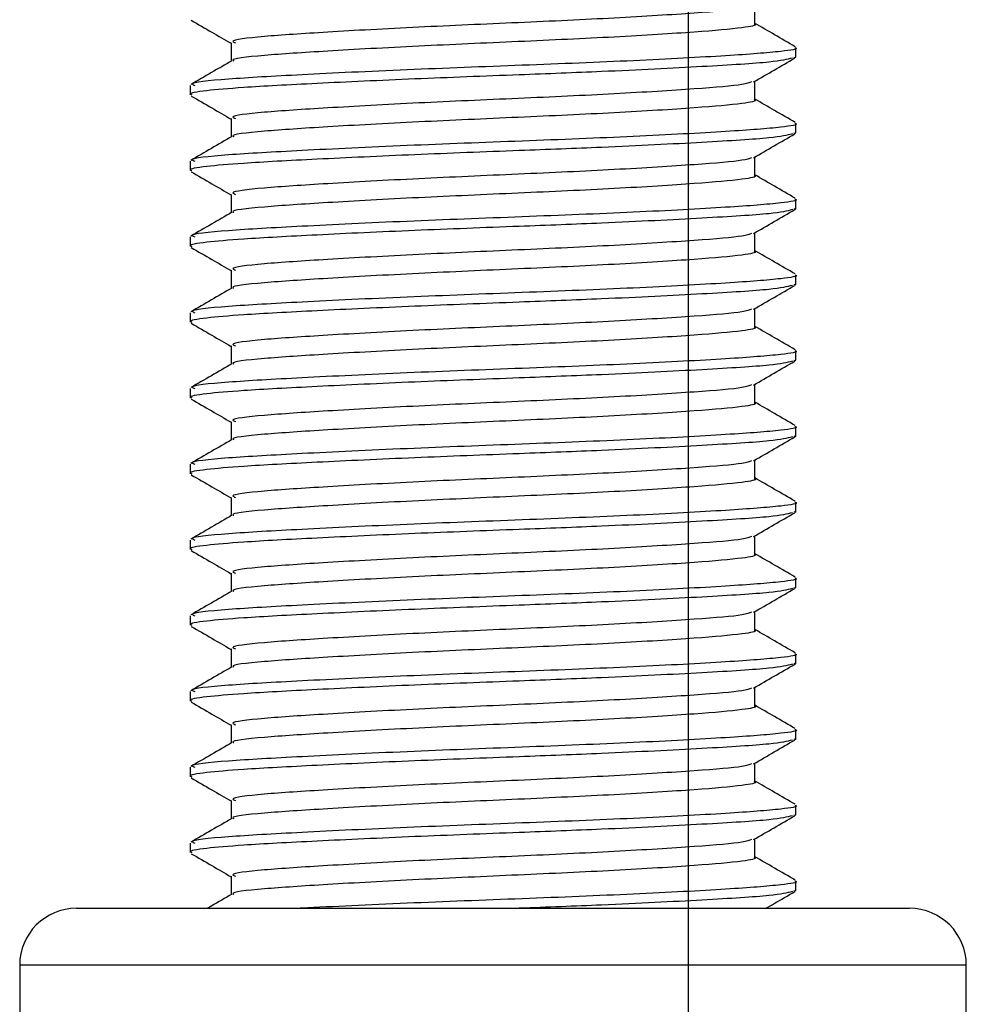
# Model space of a CAD drawing. Header units: millimetres. Extents: x 0 to 465, y 0 to 320.
# Tile 52 of 66: x 412.2 to 415.92, y 136.48 to 140.35. Entities that reach past the tile are written whole.
import ezdxf

# ---------------------------------------------------------------- set-up
doc = ezdxf.new("R2010")
doc.units = ezdxf.units.MM
doc.layers.add('CARTIGLIO', color=140, linetype='Continuous')

msp = doc.modelspace()

# ---------------------------------------------------------------- linework, layer by layer
at = {"color": 7, "linetype": 'Continuous', "lineweight": 25}
for p, q in [((415.0884, 140.3354), (415.0884, 140.408)), ((413.0282, 140.2609), (413.0282, 140.1886)), ((415.2496, 140.2051), (415.2496, 140.2424)), ((415.2415, 140.2051), (415.2486, 140.2031)), ((415.0884, 140.0376), (415.0884, 140.1101)), ((412.867, 140.0936), (412.867, 140.0563)), ((413.0282, 139.9631), (413.0282, 139.8908)), ((415.2496, 139.9073), (415.2496, 139.9446)), ((415.2415, 139.9073), (415.2486, 139.9053)), ((412.867, 139.7958), (412.867, 139.7585)), ((415.0884, 139.7397), (415.0884, 139.8123)), ((413.0282, 139.6653), (413.0282, 139.593)), ((415.2496, 139.6095), (415.2496, 139.6467)), ((415.2415, 139.6095), (415.2486, 139.6075)), ((412.867, 139.498), (412.867, 139.4607)), ((415.0884, 139.4419), (415.0884, 139.5145)), ((413.0282, 139.3675), (413.0282, 139.2951)), ((415.2496, 139.3117), (415.2496, 139.3489)), ((415.2415, 139.3117), (415.2486, 139.3097)), ((415.0884, 139.1441), (415.0884, 139.2167)), ((412.867, 139.2001), (412.867, 139.1628)), ((413.0282, 139.0696), (413.0282, 138.9973)), ((415.2496, 139.0139), (415.2496, 139.0511)), ((415.2415, 139.0139), (415.2486, 139.0118)), ((415.0884, 138.8463), (415.0884, 138.9189)), ((412.867, 138.9023), (412.867, 138.865)), ((413.0282, 138.7718), (413.0282, 138.6995)), ((415.2496, 138.716), (415.2496, 138.7533)), ((415.2415, 138.716), (415.2486, 138.714)), ((412.867, 138.6045), (412.867, 138.5672)), ((415.0884, 138.5485), (415.0884, 138.621)), ((413.0282, 138.474), (413.0282, 138.4017)), ((415.2496, 138.4182), (415.2496, 138.4555)), ((415.2415, 138.4182), (415.2486, 138.4162)), ((412.867, 138.3067), (412.867, 138.2694)), ((415.0884, 138.2506), (415.0884, 138.3232)), ((413.0282, 138.1762), (413.0282, 138.1039)), ((415.2496, 138.1204), (415.2496, 138.1576)), ((415.2415, 138.1204), (415.2486, 138.1184)), ((415.0884, 137.9528), (415.0884, 138.0254)), ((412.867, 138.0089), (412.867, 137.9716)), ((413.0282, 137.8784), (413.0282, 137.806)), ((415.2415, 137.8226), (415.2486, 137.8206)), ((415.2496, 137.8226), (415.2496, 137.8598)), ((412.867, 137.711), (412.867, 137.6737)), ((415.0884, 137.655), (415.0884, 137.7276)), ((413.0282, 137.5805), (413.0282, 137.5082)), ((415.2496, 137.5248), (415.2496, 137.562)), ((415.2415, 137.5248), (415.2486, 137.5227)), ((412.867, 137.4132), (412.867, 137.3759)), ((415.0884, 137.3572), (415.0884, 137.4298)), ((413.0282, 137.2827), (413.0282, 137.2104)), ((415.2496, 137.2269), (415.2496, 137.2642)), ((415.2415, 137.2269), (415.2486, 137.2249)), ((415.0884, 137.0594), (415.0884, 137.1319)), ((412.867, 137.1154), (412.867, 137.0781)), ((413.0282, 136.9849), (413.0282, 136.9126)), ((415.2496, 136.9291), (415.2496, 136.9664)), ((415.2415, 136.9291), (415.2486, 136.9271)), ((412.4203, 136.859), (415.6963, 136.859)), ((412.1969, 136.6356), (412.1969, 136.1889)), ((412.204, 136.6356), (412.1969, 136.6356)), ((415.9197, 136.6356), (412.204, 136.6356)), ((415.9197, 136.1889), (415.9197, 136.6356))]:
    msp.add_line(p, q, dxfattribs=at)
for centre, start, end in [((412.4203, 136.6356), 90, 180), ((415.6963, 136.6356), 0, 90)]:
    msp.add_arc(centre, 0.2234, start, end, dxfattribs=at)
for points, knots in [([(415.0755, 140.4052), (415.0665, 140.4016), (415.0418, 140.392), (414.8631, 140.3779), (414.5509, 140.358), (414.1601, 140.3401), (413.7562, 140.3226), (413.3951, 140.3026), (413.142, 140.2859), (413.0199, 140.2713), (413.0403, 140.263), (413.0451, 140.261)], [0, 0, 0, 0, 0.072015, 0.196353, 0.325813, 0.452115, 0.57801, 0.707546, 0.832057, 0.959993, 1, 1, 1, 1]), ([(412.8716, 140.3497), (412.8986, 140.3341), (412.9508, 140.3039), (413.003, 140.2737), (413.0282, 140.2591)], [0, 0, 0, 0, 0.516356, 1, 1, 1, 1]), ([(415.2467, 140.2459), (415.2197, 140.2615), (415.1669, 140.292), (415.1142, 140.3226), (415.0884, 140.3375)], [0, 0, 0, 0, 0.51126, 1, 1, 1, 1]), ([(415.0849, 140.3354), (415.0861, 140.335), (415.1002, 140.3298), (415.0384, 140.3186), (414.8682, 140.3034), (414.5496, 140.2835), (414.1604, 140.2657), (413.7563, 140.2481), (413.3942, 140.2281), (413.1451, 140.2115), (413.0241, 140.1982), (413.0374, 140.1913), (413.0385, 140.1907)], [0, 0, 0, 0, 0.0082578, 0.1034691, 0.2273249, 0.356283, 0.4820958, 0.6075018, 0.7365354, 0.8605644, 0.9880043, 1, 1, 1, 1]), ([(415.2454, 140.2424), (415.2468, 140.2419), (415.2633, 140.2367), (415.1918, 140.2256), (414.9949, 140.2104), (414.6264, 140.1904), (414.1764, 140.1726), (413.7088, 140.1551), (413.2913, 140.135), (412.9987, 140.1184), (412.8575, 140.1038), (412.8809, 140.0955), (412.8864, 140.0936)], [0, 0, 0, 0, 0.008341, 0.101003, 0.221546, 0.34705, 0.469496, 0.591546, 0.717123, 0.837835, 0.961863, 1, 1, 1, 1]), ([(415.2355, 140.2009), (415.2143, 140.1956), (415.169, 140.1843), (414.8952, 140.1676), (414.5356, 140.1493), (414.1368, 140.134), (413.7405, 140.119), (413.3566, 140.101), (413.0776, 140.0862), (412.9217, 140.0728), (412.8577, 140.0625), (412.8718, 140.0571), (412.874, 140.0563)], [0, 0, 0, 0, 0.110321, 0.235792, 0.364915, 0.456731, 0.570585, 0.687978, 0.80171, 0.890907, 0.983173, 1, 1, 1, 1]), ([(413.0318, 140.1906), (413.0048, 140.175), (412.9509, 140.1438), (412.897, 140.1126), (412.87, 140.097)], [0, 0, 0, 0, 0.499899, 1, 1, 1, 1]), ([(415.0833, 140.1072), (415.1103, 140.1228), (415.1641, 140.154), (415.2181, 140.1852), (415.245, 140.2008)], [0, 0, 0, 0, 0.49991, 1, 1, 1, 1]), ([(415.0755, 140.1074), (415.0665, 140.1038), (415.0418, 140.0942), (414.8631, 140.0801), (414.5509, 140.0601), (414.1601, 140.0423), (413.7562, 140.0248), (413.3951, 140.0047), (413.142, 139.9881), (413.0199, 139.9735), (413.0403, 139.9652), (413.0451, 139.9632)], [0, 0, 0, 0, 0.072015, 0.196353, 0.325813, 0.452115, 0.57801, 0.707546, 0.832057, 0.959993, 1, 1, 1, 1]), ([(412.8716, 140.0519), (412.8986, 140.0363), (412.9508, 140.0061), (413.003, 139.9759), (413.0282, 139.9612)], [0, 0, 0, 0, 0.516356, 1, 1, 1, 1]), ([(415.0849, 140.0376), (415.0861, 140.0372), (415.1002, 140.032), (415.0384, 140.0208), (414.8682, 140.0056), (414.5496, 139.9857), (414.1604, 139.9679), (413.7563, 139.9503), (413.3942, 139.9303), (413.1451, 139.9137), (413.0241, 139.9004), (413.0374, 139.8935), (413.0385, 139.8929)], [0, 0, 0, 0, 0.0082578, 0.1034691, 0.2273249, 0.356283, 0.4820958, 0.6075018, 0.7365354, 0.8605644, 0.9880043, 1, 1, 1, 1]), ([(415.2467, 139.948), (415.2197, 139.9637), (415.1669, 139.9942), (415.1142, 140.0248), (415.0884, 140.0397)], [0, 0, 0, 0, 0.51126, 1, 1, 1, 1]), ([(415.2454, 139.9446), (415.2468, 139.9441), (415.2633, 139.9389), (415.1918, 139.9278), (414.9949, 139.9126), (414.6264, 139.8926), (414.1764, 139.8748), (413.7088, 139.8572), (413.2913, 139.8372), (412.9987, 139.8206), (412.8575, 139.806), (412.8809, 139.7977), (412.8864, 139.7958)], [0, 0, 0, 0, 0.008341, 0.101003, 0.221546, 0.34705, 0.469496, 0.591546, 0.717123, 0.837835, 0.961863, 1, 1, 1, 1]), ([(415.2355, 139.9031), (415.2143, 139.8978), (415.169, 139.8864), (414.8952, 139.8697), (414.5356, 139.8514), (414.1368, 139.8362), (413.7405, 139.8212), (413.3566, 139.8032), (413.0776, 139.7884), (412.9217, 139.7749), (412.8577, 139.7647), (412.8718, 139.7593), (412.874, 139.7585)], [0, 0, 0, 0, 0.110321, 0.235792, 0.364915, 0.456731, 0.570585, 0.687978, 0.80171, 0.890907, 0.983173, 1, 1, 1, 1]), ([(413.0318, 139.8928), (413.0048, 139.8772), (412.9509, 139.846), (412.897, 139.8147), (412.87, 139.7991)], [0, 0, 0, 0, 0.499899, 1, 1, 1, 1]), ([(415.0833, 139.8094), (415.1103, 139.825), (415.1641, 139.8562), (415.2181, 139.8874), (415.245, 139.903)], [0, 0, 0, 0, 0.49991, 1, 1, 1, 1]), ([(415.0755, 139.8095), (415.0665, 139.806), (415.0418, 139.7964), (414.8631, 139.7823), (414.5509, 139.7623), (414.1601, 139.7445), (413.7562, 139.727), (413.3951, 139.7069), (413.142, 139.6903), (413.0199, 139.6757), (413.0403, 139.6674), (413.0451, 139.6654)], [0, 0, 0, 0, 0.0720147, 0.1963527, 0.3258129, 0.4521154, 0.5780097, 0.7075456, 0.8320575, 0.9599935, 1, 1, 1, 1]), ([(412.8716, 139.7541), (412.8986, 139.7385), (412.9508, 139.7083), (413.003, 139.678), (413.0282, 139.6634)], [0, 0, 0, 0, 0.516356, 1, 1, 1, 1]), ([(415.0849, 139.7398), (415.0861, 139.7393), (415.1002, 139.7341), (415.0384, 139.723), (414.8682, 139.7078), (414.5496, 139.6879), (414.1604, 139.67), (413.7563, 139.6525), (413.3942, 139.6325), (413.1451, 139.6158), (413.0241, 139.6026), (413.0374, 139.5957), (413.0385, 139.5951)], [0, 0, 0, 0, 0.0082578, 0.1034691, 0.2273249, 0.356283, 0.4820958, 0.6075018, 0.7365354, 0.8605644, 0.9880043, 1, 1, 1, 1]), ([(415.2467, 139.6502), (415.2197, 139.6658), (415.1669, 139.6964), (415.1142, 139.7269), (415.0884, 139.7419)], [0, 0, 0, 0, 0.5112595, 1, 1, 1, 1]), ([(415.2454, 139.6467), (415.2468, 139.6463), (415.2633, 139.6411), (415.1918, 139.6299), (414.9949, 139.6147), (414.6264, 139.5948), (414.1764, 139.577), (413.7088, 139.5594), (413.2913, 139.5394), (412.9987, 139.5228), (412.8575, 139.5082), (412.8809, 139.4999), (412.8864, 139.498)], [0, 0, 0, 0, 0.008341, 0.101003, 0.221546, 0.34705, 0.469496, 0.591546, 0.717123, 0.837835, 0.961863, 1, 1, 1, 1]), ([(415.2355, 139.6052), (415.2143, 139.5999), (415.169, 139.5886), (414.8952, 139.5719), (414.5356, 139.5536), (414.1368, 139.5384), (413.7405, 139.5234), (413.3566, 139.5054), (413.0776, 139.4906), (412.9217, 139.4771), (412.8577, 139.4669), (412.8718, 139.4615), (412.874, 139.4607)], [0, 0, 0, 0, 0.110321, 0.235792, 0.364915, 0.456731, 0.570585, 0.687978, 0.80171, 0.890907, 0.983173, 1, 1, 1, 1]), ([(415.0833, 139.5116), (415.1103, 139.5272), (415.1641, 139.5584), (415.2181, 139.5896), (415.245, 139.6052)], [0, 0, 0, 0, 0.49991, 1, 1, 1, 1]), ([(413.0318, 139.595), (413.0048, 139.5794), (412.9509, 139.5481), (412.897, 139.5169), (412.87, 139.5013)], [0, 0, 0, 0, 0.499899, 1, 1, 1, 1]), ([(415.0755, 139.5117), (415.0665, 139.5082), (415.0418, 139.4985), (414.8631, 139.4845), (414.5509, 139.4645), (414.1601, 139.4467), (413.7562, 139.4291), (413.3951, 139.4091), (413.142, 139.3925), (413.0199, 139.3778), (413.0403, 139.3695), (413.0451, 139.3676)], [0, 0, 0, 0, 0.072015, 0.196353, 0.325813, 0.452115, 0.57801, 0.707546, 0.832057, 0.959993, 1, 1, 1, 1]), ([(412.8716, 139.4563), (412.8986, 139.4407), (412.9508, 139.4105), (413.003, 139.3802), (413.0282, 139.3656)], [0, 0, 0, 0, 0.516356, 1, 1, 1, 1]), ([(415.0849, 139.4419), (415.0861, 139.4415), (415.1002, 139.4363), (415.0384, 139.4252), (414.8682, 139.41), (414.5496, 139.39), (414.1604, 139.3722), (413.7563, 139.3547), (413.3942, 139.3346), (413.1451, 139.318), (413.0241, 139.3048), (413.0374, 139.2979), (413.0385, 139.2973)], [0, 0, 0, 0, 0.008258, 0.103469, 0.227325, 0.356283, 0.482096, 0.607502, 0.736535, 0.860564, 0.988004, 1, 1, 1, 1]), ([(415.2467, 139.3524), (415.2197, 139.368), (415.1669, 139.3986), (415.1142, 139.4291), (415.0884, 139.444)], [0, 0, 0, 0, 0.51126, 1, 1, 1, 1]), ([(415.2454, 139.3489), (415.2468, 139.3485), (415.2633, 139.3433), (415.1918, 139.3321), (414.9949, 139.3169), (414.6264, 139.297), (414.1764, 139.2792), (413.7088, 139.2616), (413.2913, 139.2416), (412.9987, 139.2249), (412.8575, 139.2103), (412.8809, 139.2021), (412.8864, 139.2001)], [0, 0, 0, 0, 0.008341, 0.101003, 0.221546, 0.34705, 0.469496, 0.591546, 0.717123, 0.837835, 0.961863, 1, 1, 1, 1]), ([(415.2355, 139.3074), (415.2143, 139.3021), (415.169, 139.2908), (414.8952, 139.2741), (414.5356, 139.2558), (414.1368, 139.2406), (413.7405, 139.2256), (413.3566, 139.2076), (413.0776, 139.1927), (412.9217, 139.1793), (412.8577, 139.169), (412.8718, 139.1637), (412.874, 139.1628)], [0, 0, 0, 0, 0.110321, 0.235792, 0.364915, 0.456731, 0.570585, 0.687978, 0.80171, 0.890907, 0.983173, 1, 1, 1, 1]), ([(413.0318, 139.2972), (413.0048, 139.2816), (412.9509, 139.2503), (412.897, 139.2191), (412.87, 139.2035)], [0, 0, 0, 0, 0.499899, 1, 1, 1, 1]), ([(415.0833, 139.2137), (415.1103, 139.2293), (415.1641, 139.2606), (415.2181, 139.2918), (415.245, 139.3074)], [0, 0, 0, 0, 0.49991, 1, 1, 1, 1]), ([(415.0755, 139.2139), (415.0665, 139.2104), (415.0418, 139.2007), (414.8631, 139.1866), (414.5509, 139.1667), (414.1601, 139.1489), (413.7562, 139.1313), (413.3951, 139.1113), (413.142, 139.0947), (413.0199, 139.08), (413.0403, 139.0717), (413.0451, 139.0697)], [0, 0, 0, 0, 0.072015, 0.196353, 0.325813, 0.452115, 0.57801, 0.707546, 0.832057, 0.959993, 1, 1, 1, 1]), ([(412.8716, 139.1585), (412.8986, 139.1429), (412.9508, 139.1126), (413.003, 139.0824), (413.0282, 139.0678)], [0, 0, 0, 0, 0.516356, 1, 1, 1, 1]), ([(415.0849, 139.1441), (415.0861, 139.1437), (415.1002, 139.1385), (415.0384, 139.1274), (414.8682, 139.1122), (414.5496, 139.0922), (414.1604, 139.0744), (413.7563, 139.0569), (413.3942, 139.0368), (413.1451, 139.0202), (413.0241, 139.0069), (413.0374, 139), (413.0385, 138.9994)], [0, 0, 0, 0, 0.008258, 0.103469, 0.227325, 0.356283, 0.482096, 0.607502, 0.736535, 0.860564, 0.988004, 1, 1, 1, 1]), ([(415.2467, 139.0546), (415.2197, 139.0702), (415.1669, 139.1007), (415.1142, 139.1313), (415.0884, 139.1462)], [0, 0, 0, 0, 0.51126, 1, 1, 1, 1]), ([(415.2454, 139.0511), (415.2468, 139.0507), (415.2633, 139.0454), (415.1918, 139.0343), (414.9949, 139.0191), (414.6264, 138.9992), (414.1764, 138.9813), (413.7088, 138.9638), (413.2913, 138.9438), (412.9987, 138.9271), (412.8575, 138.9125), (412.8809, 138.9043), (412.8864, 138.9023)], [0, 0, 0, 0, 0.008341, 0.101003, 0.221546, 0.34705, 0.469496, 0.591546, 0.717123, 0.837835, 0.961863, 1, 1, 1, 1]), ([(415.2355, 139.0096), (415.2143, 139.0043), (415.169, 138.993), (414.8952, 138.9763), (414.5356, 138.958), (414.1368, 138.9428), (413.7405, 138.9278), (413.3566, 138.9097), (413.0776, 138.8949), (412.9217, 138.8815), (412.8577, 138.8712), (412.8718, 138.8658), (412.874, 138.865)], [0, 0, 0, 0, 0.110321, 0.235792, 0.364915, 0.456731, 0.570585, 0.687978, 0.80171, 0.890907, 0.983173, 1, 1, 1, 1]), ([(413.0318, 138.9994), (413.0048, 138.9837), (412.9509, 138.9525), (412.897, 138.9213), (412.87, 138.9057)], [0, 0, 0, 0, 0.499899, 1, 1, 1, 1]), ([(415.0833, 138.9159), (415.1103, 138.9315), (415.1641, 138.9627), (415.2181, 138.994), (415.245, 139.0096)], [0, 0, 0, 0, 0.49991, 1, 1, 1, 1]), ([(415.0755, 138.9161), (415.0665, 138.9125), (415.0418, 138.9029), (414.8631, 138.8888), (414.5509, 138.8689), (414.1601, 138.851), (413.7562, 138.8335), (413.3951, 138.8135), (413.142, 138.7968), (413.0199, 138.7822), (413.0403, 138.7739), (413.0451, 138.7719)], [0, 0, 0, 0, 0.072015, 0.196353, 0.325813, 0.452115, 0.57801, 0.707546, 0.832057, 0.959993, 1, 1, 1, 1]), ([(412.8716, 138.8606), (412.8986, 138.845), (412.9508, 138.8148), (413.003, 138.7846), (413.0282, 138.77)], [0, 0, 0, 0, 0.516356, 1, 1, 1, 1]), ([(415.0849, 138.8463), (415.0861, 138.8459), (415.1002, 138.8407), (415.0384, 138.8295), (414.8682, 138.8143), (414.5496, 138.7944), (414.1604, 138.7766), (413.7563, 138.759), (413.3942, 138.739), (413.1451, 138.7224), (413.0241, 138.7091), (413.0374, 138.7022), (413.0385, 138.7016)], [0, 0, 0, 0, 0.008258, 0.103469, 0.227325, 0.356283, 0.482096, 0.607502, 0.736535, 0.860564, 0.988004, 1, 1, 1, 1]), ([(415.2467, 138.7568), (415.2197, 138.7724), (415.1669, 138.8029), (415.1142, 138.8335), (415.0884, 138.8484)], [0, 0, 0, 0, 0.51126, 1, 1, 1, 1]), ([(415.2454, 138.7533), (415.2468, 138.7528), (415.2633, 138.7476), (415.1918, 138.7365), (414.9949, 138.7213), (414.6264, 138.7013), (414.1764, 138.6835), (413.7088, 138.666), (413.2913, 138.6459), (412.9987, 138.6293), (412.8575, 138.6147), (412.8809, 138.6064), (412.8864, 138.6045)], [0, 0, 0, 0, 0.008341, 0.101003, 0.221546, 0.34705, 0.469496, 0.591546, 0.717123, 0.837835, 0.961863, 1, 1, 1, 1]), ([(415.2355, 138.7118), (415.2143, 138.7065), (415.169, 138.6952), (414.8952, 138.6785), (414.5356, 138.6601), (414.1368, 138.6449), (413.7405, 138.6299), (413.3566, 138.6119), (413.0776, 138.5971), (412.9217, 138.5837), (412.8577, 138.5734), (412.8718, 138.568), (412.874, 138.5672)], [0, 0, 0, 0, 0.110321, 0.235792, 0.364915, 0.456731, 0.570585, 0.687978, 0.80171, 0.890907, 0.983173, 1, 1, 1, 1]), ([(415.0833, 138.6181), (415.1103, 138.6337), (415.1641, 138.6649), (415.2181, 138.6961), (415.245, 138.7117)], [0, 0, 0, 0, 0.49991, 1, 1, 1, 1]), ([(413.0318, 138.7015), (413.0048, 138.6859), (412.9509, 138.6547), (412.897, 138.6235), (412.87, 138.6079)], [0, 0, 0, 0, 0.499899, 1, 1, 1, 1]), ([(415.0755, 138.6183), (415.0665, 138.6147), (415.0418, 138.6051), (414.8631, 138.591), (414.5509, 138.571), (414.1601, 138.5532), (413.7562, 138.5357), (413.3951, 138.5156), (413.142, 138.499), (413.0199, 138.4844), (413.0403, 138.4761), (413.0451, 138.4741)], [0, 0, 0, 0, 0.072015, 0.196353, 0.325813, 0.452115, 0.57801, 0.707546, 0.832057, 0.959993, 1, 1, 1, 1]), ([(412.8716, 138.5628), (412.8986, 138.5472), (412.9508, 138.517), (413.003, 138.4868), (413.0282, 138.4721)], [0, 0, 0, 0, 0.516356, 1, 1, 1, 1]), ([(415.0849, 138.5485), (415.0861, 138.5481), (415.1002, 138.5429), (415.0384, 138.5317), (414.8682, 138.5165), (414.5496, 138.4966), (414.1604, 138.4788), (413.7563, 138.4612), (413.3942, 138.4412), (413.1451, 138.4246), (413.0241, 138.4113), (413.0374, 138.4044), (413.0385, 138.4038)], [0, 0, 0, 0, 0.008258, 0.103469, 0.227325, 0.356283, 0.482096, 0.607502, 0.736535, 0.860564, 0.988004, 1, 1, 1, 1]), ([(415.2467, 138.4589), (415.2197, 138.4746), (415.1669, 138.5051), (415.1142, 138.5357), (415.0884, 138.5506)], [0, 0, 0, 0, 0.51126, 1, 1, 1, 1]), ([(415.2454, 138.4555), (415.2468, 138.455), (415.2633, 138.4498), (415.1918, 138.4387), (414.9949, 138.4235), (414.6264, 138.4035), (414.1764, 138.3857), (413.7088, 138.3681), (413.2913, 138.3481), (412.9987, 138.3315), (412.8575, 138.3169), (412.8809, 138.3086), (412.8864, 138.3067)], [0, 0, 0, 0, 0.008341, 0.101003, 0.221546, 0.34705, 0.469496, 0.591546, 0.717123, 0.837835, 0.961863, 1, 1, 1, 1]), ([(415.2355, 138.414), (415.2143, 138.4087), (415.169, 138.3973), (414.8952, 138.3806), (414.5356, 138.3623), (414.1368, 138.3471), (413.7405, 138.3321), (413.3566, 138.3141), (413.0776, 138.2993), (412.9217, 138.2858), (412.8577, 138.2756), (412.8718, 138.2702), (412.874, 138.2694)], [0, 0, 0, 0, 0.1103215, 0.235792, 0.3649147, 0.4567307, 0.5705852, 0.6879779, 0.8017099, 0.8909074, 0.9831729, 1, 1, 1, 1]), ([(413.0318, 138.4037), (413.0048, 138.3881), (412.9509, 138.3569), (412.897, 138.3256), (412.87, 138.31)], [0, 0, 0, 0, 0.499899, 1, 1, 1, 1]), ([(415.0833, 138.3203), (415.1103, 138.3359), (415.1641, 138.3671), (415.2181, 138.3983), (415.245, 138.4139)], [0, 0, 0, 0, 0.49991, 1, 1, 1, 1]), ([(415.0755, 138.3204), (415.0665, 138.3169), (415.0418, 138.3073), (414.8631, 138.2932), (414.5509, 138.2732), (414.1601, 138.2554), (413.7562, 138.2379), (413.3951, 138.2178), (413.142, 138.2012), (413.0199, 138.1866), (413.0403, 138.1783), (413.0451, 138.1763)], [0, 0, 0, 0, 0.072015, 0.196353, 0.325813, 0.452115, 0.57801, 0.707546, 0.832057, 0.959993, 1, 1, 1, 1]), ([(412.8716, 138.265), (412.8986, 138.2494), (412.9508, 138.2192), (413.003, 138.1889), (413.0282, 138.1743)], [0, 0, 0, 0, 0.516356, 1, 1, 1, 1]), ([(415.0849, 138.2507), (415.0861, 138.2502), (415.1002, 138.245), (415.0384, 138.2339), (414.8682, 138.2187), (414.5496, 138.1988), (414.1604, 138.1809), (413.7563, 138.1634), (413.3942, 138.1434), (413.1451, 138.1267), (413.0241, 138.1135), (413.0374, 138.1066), (413.0385, 138.106)], [0, 0, 0, 0, 0.008258, 0.103469, 0.227325, 0.356283, 0.482096, 0.607502, 0.736535, 0.860564, 0.988004, 1, 1, 1, 1]), ([(415.2467, 138.1611), (415.2197, 138.1767), (415.1669, 138.2073), (415.1142, 138.2378), (415.0884, 138.2528)], [0, 0, 0, 0, 0.51126, 1, 1, 1, 1]), ([(415.2454, 138.1576), (415.2468, 138.1572), (415.2633, 138.152), (415.1918, 138.1408), (414.9949, 138.1256), (414.6264, 138.1057), (414.1764, 138.0879), (413.7088, 138.0703), (413.2913, 138.0503), (412.9987, 138.0337), (412.8575, 138.0191), (412.8809, 138.0108), (412.8864, 138.0089)], [0, 0, 0, 0, 0.008341, 0.101003, 0.221546, 0.34705, 0.469496, 0.591546, 0.717123, 0.837835, 0.961863, 1, 1, 1, 1]), ([(415.2355, 138.1161), (415.2143, 138.1108), (415.169, 138.0995), (414.8952, 138.0828), (414.5356, 138.0645), (414.1368, 138.0493), (413.7405, 138.0343), (413.3566, 138.0163), (413.0776, 138.0015), (412.9217, 137.988), (412.8577, 137.9778), (412.8718, 137.9724), (412.874, 137.9716)], [0, 0, 0, 0, 0.110321, 0.235792, 0.364915, 0.456731, 0.570585, 0.687978, 0.80171, 0.890907, 0.983173, 1, 1, 1, 1]), ([(413.0318, 138.1059), (413.0048, 138.0903), (412.9509, 138.059), (412.897, 138.0278), (412.87, 138.0122)], [0, 0, 0, 0, 0.499899, 1, 1, 1, 1]), ([(415.0833, 138.0225), (415.1103, 138.0381), (415.1641, 138.0693), (415.2181, 138.1005), (415.245, 138.1161)], [0, 0, 0, 0, 0.4999098, 1, 1, 1, 1]), ([(415.0755, 138.0226), (415.0665, 138.0191), (415.0418, 138.0094), (414.8631, 137.9954), (414.5509, 137.9754), (414.1601, 137.9576), (413.7562, 137.94), (413.3951, 137.92), (413.142, 137.9034), (413.0199, 137.8887), (413.0403, 137.8804), (413.0451, 137.8785)], [0, 0, 0, 0, 0.072015, 0.196353, 0.325813, 0.452115, 0.57801, 0.707546, 0.832057, 0.959993, 1, 1, 1, 1]), ([(412.8716, 137.9672), (412.8986, 137.9516), (412.9508, 137.9214), (413.003, 137.8911), (413.0282, 137.8765)], [0, 0, 0, 0, 0.5163558, 1, 1, 1, 1]), ([(415.0849, 137.9528), (415.0861, 137.9524), (415.1002, 137.9472), (415.0384, 137.9361), (414.8682, 137.9209), (414.5496, 137.9009), (414.1604, 137.8831), (413.7563, 137.8656), (413.3942, 137.8455), (413.1451, 137.8289), (413.0241, 137.8157), (413.0374, 137.8088), (413.0385, 137.8082)], [0, 0, 0, 0, 0.008258, 0.103469, 0.227325, 0.356283, 0.482096, 0.607502, 0.736535, 0.860564, 0.988004, 1, 1, 1, 1]), ([(415.2467, 137.8633), (415.2197, 137.8789), (415.1669, 137.9095), (415.1142, 137.94), (415.0884, 137.9549)], [0, 0, 0, 0, 0.51126, 1, 1, 1, 1]), ([(415.2454, 137.8598), (415.2468, 137.8594), (415.2633, 137.8542), (415.1918, 137.843), (414.9949, 137.8278), (414.6264, 137.8079), (414.1764, 137.7901), (413.7088, 137.7725), (413.2913, 137.7525), (412.9987, 137.7358), (412.8575, 137.7212), (412.8809, 137.713), (412.8864, 137.711)], [0, 0, 0, 0, 0.008341, 0.101003, 0.221546, 0.34705, 0.469496, 0.591546, 0.717123, 0.837835, 0.961863, 1, 1, 1, 1]), ([(415.2355, 137.8183), (415.2143, 137.813), (415.169, 137.8017), (414.8952, 137.785), (414.5356, 137.7667), (414.1368, 137.7515), (413.7405, 137.7365), (413.3566, 137.7185), (413.0776, 137.7036), (412.9217, 137.6902), (412.8577, 137.6799), (412.8718, 137.6746), (412.874, 137.6737)], [0, 0, 0, 0, 0.110321, 0.235792, 0.364915, 0.456731, 0.570585, 0.687978, 0.80171, 0.890907, 0.983173, 1, 1, 1, 1]), ([(413.0318, 137.8081), (413.0048, 137.7925), (412.9509, 137.7612), (412.897, 137.73), (412.87, 137.7144)], [0, 0, 0, 0, 0.499899, 1, 1, 1, 1]), ([(415.0833, 137.7246), (415.1103, 137.7402), (415.1641, 137.7715), (415.2181, 137.8027), (415.245, 137.8183)], [0, 0, 0, 0, 0.49991, 1, 1, 1, 1]), ([(415.0755, 137.7248), (415.0665, 137.7213), (415.0418, 137.7116), (414.8631, 137.6975), (414.5509, 137.6776), (414.1601, 137.6598), (413.7562, 137.6422), (413.3951, 137.6222), (413.142, 137.6056), (413.0199, 137.5909), (413.0403, 137.5826), (413.0451, 137.5806)], [0, 0, 0, 0, 0.072015, 0.196353, 0.325813, 0.452115, 0.57801, 0.707546, 0.832057, 0.959993, 1, 1, 1, 1]), ([(412.8716, 137.6694), (412.8986, 137.6538), (412.9508, 137.6235), (413.003, 137.5933), (413.0282, 137.5787)], [0, 0, 0, 0, 0.5163558, 1, 1, 1, 1]), ([(415.0849, 137.655), (415.0861, 137.6546), (415.1002, 137.6494), (415.0384, 137.6383), (414.8682, 137.6231), (414.5496, 137.6031), (414.1604, 137.5853), (413.7563, 137.5678), (413.3942, 137.5477), (413.1451, 137.5311), (413.0241, 137.5178), (413.0374, 137.5109), (413.0385, 137.5103)], [0, 0, 0, 0, 0.008258, 0.103469, 0.227325, 0.356283, 0.482096, 0.607502, 0.736535, 0.860564, 0.988004, 1, 1, 1, 1]), ([(415.2467, 137.5655), (415.2197, 137.5811), (415.1669, 137.6116), (415.1142, 137.6422), (415.0884, 137.6571)], [0, 0, 0, 0, 0.51126, 1, 1, 1, 1]), ([(415.2454, 137.562), (415.2468, 137.5616), (415.2633, 137.5563), (415.1918, 137.5452), (414.9949, 137.53), (414.6264, 137.5101), (414.1764, 137.4922), (413.7088, 137.4747), (413.2913, 137.4547), (412.9987, 137.438), (412.8575, 137.4234), (412.8809, 137.4152), (412.8864, 137.4132)], [0, 0, 0, 0, 0.008341, 0.101003, 0.221546, 0.34705, 0.469496, 0.591546, 0.717123, 0.837835, 0.961863, 1, 1, 1, 1]), ([(415.2355, 137.5205), (415.2143, 137.5152), (415.169, 137.5039), (414.8952, 137.4872), (414.5356, 137.4689), (414.1368, 137.4537), (413.7405, 137.4387), (413.3566, 137.4206), (413.0776, 137.4058), (412.9217, 137.3924), (412.8577, 137.3821), (412.8718, 137.3767), (412.874, 137.3759)], [0, 0, 0, 0, 0.110321, 0.235792, 0.364915, 0.456731, 0.570585, 0.687978, 0.80171, 0.890907, 0.983173, 1, 1, 1, 1]), ([(415.0833, 137.4268), (415.1103, 137.4424), (415.1641, 137.4736), (415.2181, 137.5049), (415.245, 137.5205)], [0, 0, 0, 0, 0.49991, 1, 1, 1, 1]), ([(413.0318, 137.5103), (413.0048, 137.4946), (412.9509, 137.4634), (412.897, 137.4322), (412.87, 137.4166)], [0, 0, 0, 0, 0.499899, 1, 1, 1, 1]), ([(415.0755, 137.427), (415.0665, 137.4234), (415.0418, 137.4138), (414.8631, 137.3997), (414.5509, 137.3798), (414.1601, 137.3619), (413.7562, 137.3444), (413.3951, 137.3244), (413.142, 137.3077), (413.0199, 137.2931), (413.0403, 137.2848), (413.0451, 137.2828)], [0, 0, 0, 0, 0.072015, 0.196353, 0.325813, 0.452115, 0.57801, 0.707546, 0.832057, 0.959993, 1, 1, 1, 1]), ([(412.8716, 137.3715), (412.8986, 137.3559), (412.9508, 137.3257), (413.003, 137.2955), (413.0282, 137.2809)], [0, 0, 0, 0, 0.516356, 1, 1, 1, 1]), ([(415.0849, 137.3572), (415.0861, 137.3568), (415.1002, 137.3516), (415.0384, 137.3404), (414.8682, 137.3252), (414.5496, 137.3053), (414.1604, 137.2875), (413.7563, 137.2699), (413.3942, 137.2499), (413.1451, 137.2333), (413.0241, 137.22), (413.0374, 137.2131), (413.0385, 137.2125)], [0, 0, 0, 0, 0.008258, 0.103469, 0.227325, 0.356283, 0.482096, 0.607502, 0.736535, 0.860564, 0.988004, 1, 1, 1, 1]), ([(415.2467, 137.2677), (415.2197, 137.2833), (415.1669, 137.3138), (415.1142, 137.3444), (415.0884, 137.3593)], [0, 0, 0, 0, 0.51126, 1, 1, 1, 1]), ([(415.2454, 137.2642), (415.2468, 137.2637), (415.2633, 137.2585), (415.1918, 137.2474), (414.9949, 137.2322), (414.6264, 137.2122), (414.1764, 137.1944), (413.7088, 137.1769), (413.2913, 137.1568), (412.9987, 137.1402), (412.8575, 137.1256), (412.8809, 137.1173), (412.8864, 137.1154)], [0, 0, 0, 0, 0.008341, 0.101003, 0.221546, 0.34705, 0.469496, 0.591546, 0.717123, 0.837835, 0.961863, 1, 1, 1, 1]), ([(415.2355, 137.2227), (415.2143, 137.2174), (415.169, 137.2061), (414.8952, 137.1894), (414.5356, 137.171), (414.1368, 137.1558), (413.7405, 137.1408), (413.3566, 137.1228), (413.0776, 137.108), (412.9217, 137.0946), (412.8577, 137.0843), (412.8718, 137.0789), (412.874, 137.0781)], [0, 0, 0, 0, 0.110321, 0.235792, 0.364915, 0.456731, 0.570585, 0.687978, 0.80171, 0.890907, 0.983173, 1, 1, 1, 1]), ([(413.0318, 137.2124), (413.0048, 137.1968), (412.9509, 137.1656), (412.897, 137.1344), (412.87, 137.1188)], [0, 0, 0, 0, 0.499899, 1, 1, 1, 1]), ([(415.0833, 137.129), (415.1103, 137.1446), (415.1641, 137.1758), (415.2181, 137.207), (415.245, 137.2226)], [0, 0, 0, 0, 0.49991, 1, 1, 1, 1]), ([(415.0755, 137.1292), (415.0665, 137.1256), (415.0418, 137.116), (414.8631, 137.1019), (414.5509, 137.0819), (414.1601, 137.0641), (413.7562, 137.0466), (413.3951, 137.0265), (413.142, 137.0099), (413.0199, 136.9953), (413.0403, 136.987), (413.0451, 136.985)], [0, 0, 0, 0, 0.072015, 0.196353, 0.325813, 0.452115, 0.57801, 0.707546, 0.832057, 0.959993, 1, 1, 1, 1]), ([(412.8716, 137.0737), (412.8986, 137.0581), (412.9508, 137.0279), (413.003, 136.9977), (413.0282, 136.983)], [0, 0, 0, 0, 0.516356, 1, 1, 1, 1]), ([(415.0849, 137.0594), (415.0861, 137.059), (415.1002, 137.0538), (415.0384, 137.0426), (414.8682, 137.0274), (414.5496, 137.0075), (414.1604, 136.9897), (413.7563, 136.9721), (413.3942, 136.9521), (413.1451, 136.9355), (413.0241, 136.9222), (413.0374, 136.9153), (413.0385, 136.9147)], [0, 0, 0, 0, 0.008258, 0.103469, 0.227325, 0.356283, 0.482096, 0.607502, 0.736535, 0.860564, 0.988004, 1, 1, 1, 1]), ([(415.2467, 136.9698), (415.2197, 136.9855), (415.1669, 137.016), (415.1142, 137.0466), (415.0884, 137.0615)], [0, 0, 0, 0, 0.51126, 1, 1, 1, 1]), ([(415.2454, 136.9664), (415.2468, 136.9659), (415.2633, 136.9607), (415.1918, 136.9496), (414.9949, 136.9344), (414.6264, 136.9144), (414.1764, 136.8966), (413.7086, 136.879), (413.4257, 136.8655), (413.3029, 136.8591), (413.3005, 136.859)], [0, 0, 0, 0, 0.01159, 0.140354, 0.307862, 0.482262, 0.652413, 0.822015, 0.996517, 1, 1, 1, 1]), ([(413.0318, 136.9146), (413.0048, 136.899), (412.9728, 136.8805), (412.9408, 136.8619), (412.9357, 136.859)], [0, 0, 0, 0, 0.8418497, 1, 1, 1, 1]), ([(415.2355, 136.9249), (415.2143, 136.9196), (415.1691, 136.9082), (414.8951, 136.8915), (414.5362, 136.8732), (414.2716, 136.8632), (414.1616, 136.859)], [0, 0, 0, 0, 0.241546, 0.51626, 0.798971, 1, 1, 1, 1]), ([(415.1313, 136.859), (415.1423, 136.8653), (415.1802, 136.8873), (415.2181, 136.9092), (415.245, 136.9248)], [0, 0, 0, 0, 0.288728, 1, 1, 1, 1])]:
    msp.add_open_spline(points, degree=3, knots=knots, dxfattribs=at)
at = {"layer": 'CARTIGLIO', "linetype": 'Continuous'}
msp.add_line((414.8274, 5.171), (414.8274, 291.8226), dxfattribs=at)

doc.saveas('drawing.dxf')
